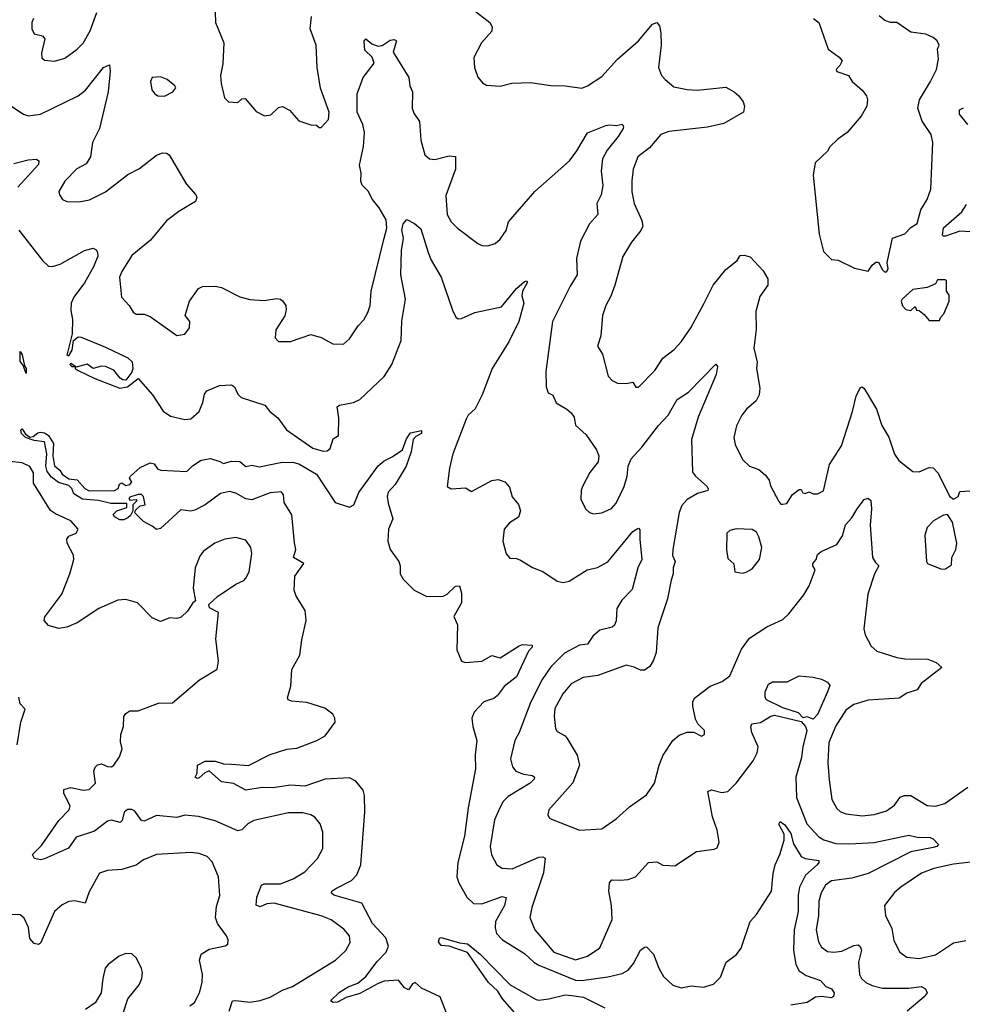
# Model space of a CAD drawing. Extents: x 1493970 to 1595317, y 729910 to 844791.
# Tile 9 of 256: x 1510023 to 1514658, y 770288 to 775130. Entities that reach past the tile are written whole.
import ezdxf

# ---------------------------------------------------------------- set-up
doc = ezdxf.new("R2010")
doc.units = 0

msp = doc.modelspace()

# ---------------------------------------------------------------- linework, layer by layer
at = {"layer": '0CON10XD'}
for points in [[(1510982.5, 775215), (1510986, 775115), (1511026.2, 775015), (1511022.3, 774912.3), (1511010.6, 774855), (1511014, 774815), (1511030, 774745), (1511050, 774725), (1511095, 774722.5), (1511115, 774740), (1511131.7, 774741.7), (1511185, 774677.5), (1511227, 774657), (1511258.3, 774661.7), (1511295, 774697.5), (1511315, 774703.3), (1511350, 774685), (1511395, 774632.5), (1511455, 774612.5), (1511481.7, 774611.7), (1511495, 774600), (1511505, 774600), (1511540.7, 774639.3), (1511544, 774675), (1511502.4, 774792.4), (1511485.6, 774895), (1511481.4, 775005), (1511451.9, 775085), (1511457.1, 775145)], [(1510091.4, 775135), (1510082.9, 775115), (1510082, 775085), (1510095, 775060), (1510135, 775050), (1510146.2, 775035), (1510130, 774965), (1510132.7, 774942.7), (1510145, 774931.2), (1510195, 774926.2), (1510245, 774940.8), (1510305, 774984.4), (1510335, 775014.4), (1510370, 775075), (1510402.5, 775165)], [(1512255, 775177.5), (1512335, 775115.8), (1512345.6, 775095), (1512345, 775073.3), (1512294.2, 775015), (1512256.1, 774943.9), (1512260, 774895), (1512275, 774847.5), (1512298.8, 774818.8), (1512317.7, 774807.7), (1512385, 774802.5), (1512443.2, 774816.8), (1512535, 774821.4), (1512634.4, 774805.6), (1512705, 774804.4), (1512786.4, 774793.6), (1512815, 774804.3), (1512885, 774849.4), (1512963.1, 774935), (1513065, 775025.7), (1513135, 775107.1), (1513155, 775115.6), (1513169.6, 775099.6), (1513175.8, 775065), (1513176.9, 775005), (1513164.4, 774895), (1513179.2, 774855), (1513196, 774835), (1513239.3, 774799.3), (1513305, 774785.6), (1513355, 774782.2), (1513495, 774797.5), (1513536.7, 774775), (1513558.8, 774755), (1513580, 774725), (1513586.2, 774705), (1513582.5, 774675), (1513485, 774619.4), (1513405, 774600.8), (1513215, 774579.7), (1513175.2, 774564.8), (1513119.9, 774500.1), (1513062.2, 774455), (1513039.5, 774395), (1513032.7, 774337.3), (1513033.4, 774283.4), (1513044.4, 774225), (1513082.5, 774142.5), (1513086.1, 774115), (1513077.4, 774092.6), (1513031.1, 774035), (1512988.1, 773965), (1512950, 773825), (1512930, 773770), (1512904.5, 773725), (1512889.2, 773675), (1512880, 773575), (1512864.3, 773525), (1512888, 773485), (1512917.1, 773377.1), (1512935.9, 773355.9), (1512962.2, 773342.2), (1513005, 773340), (1513037.5, 773347.5), (1513052, 773322), (1513065, 773322), (1513145.4, 773404.6), (1513184.6, 773465.4), (1513241.3, 773508.7), (1513275, 773546.2), (1513322.9, 773615), (1513387.3, 773732.7), (1513431.9, 773825), (1513495, 773902), (1513550, 773945), (1513565, 773970), (1513585, 773972.5), (1513615, 773963.3), (1513679.2, 773895), (1513700.8, 773855), (1513702, 773825), (1513661.9, 773768.1), (1513642.7, 773695), (1513643.4, 773606.6), (1513632.7, 773515), (1513648.6, 773445), (1513645.8, 773415), (1513662.1, 773317.9), (1513659.5, 773285), (1513644.3, 773255), (1513596.2, 773213.8), (1513572.9, 773185), (1513546.6, 773133.4), (1513534.3, 773075), (1513541.3, 773041.3), (1513576.4, 772966.4), (1513611.2, 772935), (1513657.4, 772917.4), (1513690.2, 772890.2), (1513708, 772865), (1513715, 772837.5), (1513755, 772760), (1513765, 772747.5), (1513773, 772747), (1513795, 772750), (1513822.5, 772795), (1513855, 772820), (1513865, 772820), (1513873.6, 772803.6), (1513885, 772800), (1513905, 772807.5), (1513925, 772797.5), (1513945, 772797.5), (1513975, 772812.5), (1514005, 772943.3), (1514063.1, 773035), (1514117.7, 773202.3), (1514135, 773278.8), (1514155, 773318.8), (1514165, 773323.8), (1514175.5, 773315.5), (1514235.3, 773215.3), (1514262.7, 773135), (1514296.5, 773076.5), (1514323.8, 772993.8), (1514345, 772962), (1514415, 772908), (1514445, 772906), (1514495, 772928), (1514515, 772925.7), (1514539.2, 772899.2), (1514595, 772787.5), (1514615, 772772.5), (1514637.5, 772785), (1514645, 772810), (1514695, 772813.8)], [(1514285, 773890), (1514292.5, 773905), (1514287.5, 773935), (1514314.1, 774055.9), (1514375, 774076.7), (1514405, 774107.5), (1514435, 774127.5), (1514454, 774195), (1514484, 774245), (1514503, 774297), (1514512.5, 774525), (1514504, 774565), (1514460.5, 774630.5), (1514438.2, 774695), (1514447.5, 774735), (1514502, 774825), (1514530, 774885), (1514540.8, 774935), (1514536.1, 774983.9), (1514543.8, 775005), (1514533.8, 775025), (1514515, 775042), (1514477.6, 775057.6), (1514405, 775067.5), (1514335, 775116.2), (1514305, 775116.2), (1514276.1, 775126.1), (1514248.3, 775148.3)], [(1513926.1, 775136.1), (1513952.5, 775115), (1513997.5, 774985), (1514052.5, 774945), (1514067, 774927), (1514056.1, 774903.9), (1514037.5, 774885), (1514040, 774875), (1514097.5, 774855), (1514116.7, 774825), (1514165, 774783.8), (1514186, 774755), (1514190.8, 774735), (1514187.5, 774705), (1514160, 774655), (1514091.2, 774575), (1514045, 774542.5), (1514006.7, 774505), (1513995, 774483.8), (1513934.3, 774425.7), (1513924.4, 774365), (1513953.4, 774075), (1513975, 773990), (1514015, 773950), (1514047, 773947), (1514127.7, 773907.7), (1514195, 773892.5), (1514215, 773922.5), (1514233, 773937), (1514245, 773937.5), (1514265, 773900), (1514275, 773890), (1514285, 773890)], [(1509985, 774702.2), (1510041.2, 774665), (1510065, 774656.9), (1510125, 774664.4), (1510310, 774755), (1510346.2, 774783.8), (1510435, 774894.3), (1510465, 774907.5), (1510468.5, 774875), (1510458.2, 774775), (1510415.3, 774595), (1510381.1, 774525), (1510371.9, 774455), (1510349.8, 774420.2), (1510303.3, 774396.7), (1510245.7, 774335), (1510216, 774285), (1510218.3, 774268.3), (1510233.3, 774245), (1510255, 774236.2), (1510313.9, 774233.9), (1510366.7, 774243.3), (1510445, 774283.3), (1510555, 774367.8), (1510612.8, 774397.2), (1510695, 774463.1), (1510725.7, 774475.7), (1510745, 774474), (1510758.8, 774465), (1510842.4, 774322.4), (1510888.8, 774268.8), (1510893.3, 774255), (1510886.7, 774235), (1510805, 774186.9), (1510745, 774140), (1510666.2, 774045), (1510575, 773970.5), (1510525, 773892.2), (1510513.9, 773863.9), (1510524.2, 773765), (1510561.2, 773725), (1510581.7, 773691.7), (1510595, 773682), (1510635, 773682), (1510665, 773670), (1510795, 773576.2), (1510835, 773583.3), (1510858, 773615), (1510860, 773645), (1510836.7, 773675), (1510858, 773745), (1510901.7, 773808.3), (1510922.3, 773817.7), (1510985, 773818.9), (1511015, 773813.1), (1511105, 773767.5), (1511154.4, 773754.4), (1511225, 773748.6), (1511285, 773759.4), (1511305, 773755.8), (1511315, 773747.5), (1511331.4, 773725), (1511332.5, 773705), (1511326.8, 773673.2), (1511282, 773605), (1511280, 773565), (1511295, 773547.5), (1511355, 773546.7), (1511455, 773581.2), (1511505, 773566.2), (1511562.5, 773535), (1511615, 773534), (1511645, 773561.2), (1511688, 773625), (1511715, 773653.8), (1511735, 773690), (1511745.6, 773725), (1511750.6, 773795), (1511815.2, 774054.8), (1511828.1, 774105), (1511825, 774145.8), (1511790.4, 774205), (1511757.7, 774245), (1511736.8, 774286.8), (1511706.6, 774316.6), (1511700.8, 774335), (1511702.3, 774375), (1511694, 774415), (1511713.6, 774506.4), (1511717.6, 774575), (1511710.7, 774615), (1511682.9, 774675), (1511683.1, 774765), (1511711.2, 774845), (1511765.7, 774915), (1511755.7, 774945), (1511720, 774980), (1511716.1, 775023.9), (1511725, 775036), (1511755, 775010.5), (1511785, 775000), (1511805, 775002.7), (1511845, 775029.3), (1511865, 775032.5), (1511875.5, 775025.5), (1511859.4, 774969.4), (1511935.6, 774845), (1511941.4, 774805), (1511954.3, 774775), (1511952, 774695), (1511960.3, 774670.3), (1511989.1, 774629.1), (1511995, 774537.5), (1512015.8, 774465.8), (1512037.5, 774445), (1512065, 774442.5), (1512135, 774460.8), (1512166.5, 774456.5), (1512165.3, 774394.7), (1512118.5, 774265), (1512125, 774171.2), (1512145, 774136), (1512175, 774104.2), (1512275, 774028.8), (1512295, 774020), (1512325, 774018), (1512361.2, 774028.8), (1512385, 774051.2), (1512415, 774093.8), (1512425.6, 774135), (1512555.3, 774284.7), (1512725.8, 774435), (1512763.1, 774485), (1512815, 774573.8), (1512905, 774609.2), (1512925, 774613.3), (1512955, 774609.2), (1512985, 774615.7), (1512992.5, 774605), (1512990.6, 774595), (1512965, 774554.5)], [(1510735, 774754), (1510776.7, 774775), (1510790, 774795), (1510786.7, 774805), (1510747.5, 774835), (1510715, 774848.8), (1510674.2, 774845.8), (1510666.2, 774825), (1510673.3, 774785), (1510686.1, 774766.1), (1510702.5, 774755), (1510735, 774754)], [(1514685.4, 774615), (1514643.8, 774665), (1514643.8, 774686.2), (1514664.2, 774695.8)], [(1512965, 774554.5), (1512911.6, 774488.4), (1512888.5, 774445), (1512882.5, 774385), (1512889.5, 774315), (1512881.2, 774268.8), (1512861.5, 774225), (1512865, 774172.5), (1512823.9, 774126.1), (1512779.7, 774040.3), (1512760.5, 773955), (1512764.4, 773875), (1512730.2, 773819.8), (1512642.7, 773645), (1512610.7, 773399.3), (1512611.4, 773325), (1512620.8, 773295), (1512645, 773284), (1512660, 773245), (1512713.8, 773215), (1512735, 773196), (1512750, 773175), (1512755.6, 773135.6), (1512808.9, 773088.9), (1512859.2, 773015), (1512870.6, 772985), (1512866.9, 772955), (1512826.4, 772903.6), (1512790, 772835), (1512783.1, 772815), (1512782.1, 772772.1), (1512804.4, 772724.4), (1512825, 772706), (1512845, 772699.2), (1512885, 772704.3), (1512933, 772727), (1512955, 772752.5), (1512994.6, 772835), (1513009.5, 772885), (1513014.2, 772935), (1513029.3, 772970.7), (1513082.7, 773027.3), (1513164.5, 773135), (1513211.1, 773185), (1513255, 773262), (1513312, 773298), (1513445, 773436), (1513454.2, 773424.2), (1513448, 773385), (1513358.2, 773175), (1513326.9, 773065), (1513331.5, 772905), (1513345, 772885.6), (1513403.1, 772835), (1513408.8, 772821.2), (1513406.7, 772815), (1513355, 772799.5), (1513305, 772770), (1513278.9, 772741.1), (1513265, 772706.7), (1513233.8, 772525), (1513232.9, 772495), (1513245.5, 772465), (1513236.5, 772435), (1513236.7, 772405), (1513225.4, 772374.6), (1513208.6, 772281.4), (1513161.3, 772138.7), (1513152.6, 772017.4), (1513139.6, 771980.4), (1513121.2, 771948.8), (1513095, 771931.5), (1513075, 771931.5), (1513045, 771946.7), (1513005, 771955.6), (1512865, 771904.5), (1512794, 771896), (1512735.3, 771864.7), (1512692.9, 771815), (1512655, 771743.3), (1512651.1, 771705), (1512656.9, 771645), (1512665, 771629.2), (1512705, 771607.8), (1512715.3, 771595.3), (1512763.5, 771513.5), (1512775.4, 771465), (1512742.1, 771377.9), (1512624.2, 771245), (1512620.5, 771220.5), (1512626.1, 771206.1), (1512638.3, 771198.3), (1512775, 771144), (1512885, 771151.2), (1512955, 771200), (1513020.5, 771259.5), (1513105, 771318.8), (1513144.3, 771375), (1513166.4, 771463.6), (1513186.4, 771513.6), (1513233.7, 771586.3), (1513265, 771612), (1513305, 771626.7), (1513337, 771627), (1513375, 771607.5), (1513390, 771615), (1513390, 771635), (1513357, 771667), (1513345, 771690), (1513332.9, 771755), (1513333.4, 771776.6), (1513342, 771795), (1513417.9, 771852.1), (1513476.7, 771875), (1513515, 771903.8), (1513571.9, 772035), (1513610.9, 772089.1), (1513695.8, 772144.2), (1513775, 772180), (1513805, 772208), (1513878.9, 772301.1), (1513904.6, 772345.4), (1513934.4, 772425), (1513922, 772445), (1513922.5, 772455), (1513938.6, 772475), (1513945, 772500), (1513963.3, 772515), (1514040.9, 772549.1), (1514068.4, 772591.6), (1514083.8, 772646.2), (1514115, 772680), (1514140, 772725), (1514175, 772770), (1514195, 772776.2), (1514208, 772765), (1514211.4, 772725), (1514204.4, 772645), (1514215.7, 772485), (1514231.3, 772461.3), (1514246.4, 772443.6), (1514225.7, 772405), (1514192.3, 772305), (1514173.6, 772135), (1514180, 772105), (1514209.3, 772049.3), (1514236.7, 772025), (1514335, 771993.3), (1514375, 771986.7), (1514487.5, 771985), (1514529.7, 771969.7), (1514556.7, 771945), (1514454.7, 771865.3), (1514435.3, 771834.7), (1514385, 771817.7), (1514347, 771793), (1514195, 771783.3), (1514125, 771761.8), (1514085.6, 771735), (1514035, 771657.5), (1514001.5, 771575), (1513996.1, 771475), (1514002.3, 771392.3), (1514015.4, 771295.4), (1514040.6, 771250.6), (1514056.3, 771236.3), (1514084.6, 771224.6), (1514165.4, 771215.4), (1514225, 771221.2), (1514285, 771239.5), (1514325, 771267.8), (1514352.3, 771307.7), (1514371.2, 771315), (1514405, 771315.4), (1514485, 771266.4), (1514525, 771262.1), (1514572, 771275), (1514685, 771356.2)], [(1509995, 774422.2), (1510065, 774440), (1510105, 774443.6), (1510116.8, 774435), (1510115, 774417.5), (1510014.3, 774305.7)], [(1514725, 774084.7), (1514645, 774089), (1514575, 774064.6), (1514565, 774064.4), (1514560.9, 774070.9), (1514565, 774106.2), (1514655, 774184.6), (1514678.5, 774221.5)], [(1510018.2, 774095), (1510135, 773945.6), (1510165, 773917.8), (1510185, 773915.6), (1510222.4, 773927.6), (1510342.5, 773995), (1510385, 774006.7), (1510398.3, 773998.3), (1510406, 773986), (1510407, 773967), (1510386.2, 773915), (1510342.3, 773835), (1510289.6, 773765), (1510276.8, 773735), (1510275, 773700), (1510283.5, 773655), (1510281.4, 773585), (1510255, 773480), (1510265, 773476.7), (1510280.8, 773505), (1510287.3, 773552.7), (1510310.2, 773569.8), (1510325, 773569.1), (1510445, 773518.6), (1510555, 773466.9), (1510576.7, 773446.7), (1510579.4, 773415), (1510574.1, 773395.9), (1510545, 773357.5), (1510530.7, 773359.3), (1510517.3, 773367.3), (1510485.8, 773405.8), (1510445, 773423.8), (1510425, 773426), (1510384.1, 773414.1), (1510355, 773436.2), (1510301.2, 773421.2), (1510275, 773439.2), (1510270, 773435), (1510280, 773425), (1510293.6, 773423.6), (1510296.2, 773415), (1510311.4, 773405), (1510393.3, 773365), (1510515, 773317.3), (1510552.9, 773325), (1510605, 773365.8), (1510675.6, 773285), (1510728, 773205), (1510765, 773180.9), (1510835, 773163.8), (1510865, 773167.1), (1510905, 773202.5), (1510923.3, 773246.7), (1510931.9, 773288.1), (1510942.9, 773305), (1511005, 773330.6), (1511065, 773333.5), (1511080, 773325), (1511095, 773288.8), (1511112.6, 773272.6), (1511228.8, 773235), (1511253.4, 773203.4), (1511292, 773172), (1511335, 773113.3), (1511465, 773022.1), (1511515, 773008.8), (1511535, 773010), (1511549.4, 773020.6), (1511565, 773068.8), (1511591.2, 773085), (1511591.7, 773171.7), (1511584.4, 773225.6), (1511595.7, 773234.3), (1511665, 773248.1), (1511695, 773261.4), (1511814.4, 773375), (1511853.6, 773435), (1511897.9, 773552.1), (1511902.1, 773647.9), (1511920.8, 773755), (1511897.1, 773875), (1511901.1, 773995), (1511910, 774055), (1511901.9, 774095), (1511908.5, 774125), (1511926.4, 774146.4), (1511965, 774127.5), (1511995, 774101.2), (1512031.4, 773985), (1512046.6, 773946.6), (1512095, 773863.3), (1512151.2, 773701.2), (1512167.7, 773667.7), (1512178.8, 773658.8), (1512195, 773660), (1512260.5, 773689.5), (1512391.5, 773718.5), (1512465, 773808.6), (1512505, 773842), (1512516, 773846), (1512519.2, 773839.2), (1512496, 773795), (1512492, 773772), (1512501.2, 773735), (1512477.3, 773645), (1512427.8, 773545), (1512345.6, 773415), (1512296.9, 773285), (1512263.1, 773216.9), (1512228.8, 773185), (1512218, 773165), (1512152.5, 772995), (1512135.7, 772924.3), (1512124.4, 772834.4), (1512145, 772822.2), (1512215, 772827.5), (1512245, 772810), (1512345, 772864.4), (1512375, 772868.1), (1512408.1, 772858.1), (1512430.7, 772830.7), (1512445, 772783.3), (1512475.5, 772745.5), (1512485.6, 772715), (1512475, 772684), (1512431.2, 772655), (1512404.3, 772625), (1512399.2, 772565), (1512415, 772502.5), (1512432.3, 772482.3), (1512465, 772480), (1512485, 772472), (1512545, 772436), (1512595, 772415.8), (1512665, 772369.2), (1512695, 772362.9), (1512725, 772369.4), (1512813.8, 772425), (1512863.7, 772436.3), (1512915, 772463.6), (1513037.3, 772612.7), (1513055, 772624.5), (1513065, 772628.8), (1513071.4, 772621.4), (1513071.5, 772575), (1513082.2, 772475), (1513061.8, 772435), (1513035, 772328), (1512984.4, 772275), (1512958.9, 772235), (1512955.4, 772174.6), (1512947.6, 772152.4), (1512936.9, 772143.1), (1512875, 772127.8), (1512841.7, 772098.3), (1512815, 772058.5), (1512775, 772053.6), (1512701.1, 772015), (1512635, 771947.9), (1512592.2, 771885), (1512536.2, 771775), (1512479.2, 771625), (1512457.9, 771585), (1512436.2, 771495), (1512446.5, 771456.5), (1512463.1, 771435), (1512500.6, 771420.6), (1512545, 771413.3), (1512554.4, 771405), (1512552.2, 771395), (1512532.2, 771375), (1512425, 771310.5), (1512400, 771285), (1512383.1, 771255), (1512356.8, 771195), (1512336.4, 771065), (1512342.6, 771022.6), (1512369.2, 770975), (1512395, 770958.1), (1512445, 770954.6), (1512575, 771011.1), (1512595, 771013.3), (1512606.2, 771006.2), (1512599.1, 770935), (1512540.5, 770765), (1512531.5, 770715), (1512555.6, 770655), (1512648.6, 770545), (1512755, 770507.3), (1512814.6, 770525.4), (1512875, 770565.8), (1512936.9, 770705), (1512933.3, 770775), (1512919.5, 770845), (1512922.2, 770885), (1512935, 770900), (1512975, 770899.4), (1513015, 770901.9), (1513050, 770915), (1513115, 770986.2), (1513155, 770988.8), (1513185, 770972), (1513245, 770970), (1513350.9, 771039.1), (1513438.3, 771051.7), (1513451.7, 771058.3), (1513462, 771085), (1513452.9, 771145), (1513429.4, 771209.4), (1513406, 771335), (1513425, 771342.5), (1513475, 771329.1), (1513504.5, 771335.5), (1513545, 771375.7), (1513628.8, 771485), (1513648.8, 771525), (1513653.6, 771553.6), (1513623.5, 771625), (1513617.5, 771652.5), (1513622.1, 771667.9), (1513665, 771674.4), (1513716, 771705), (1513735, 771709.7), (1513865, 771678.6), (1513886.6, 771655), (1513893.1, 771635), (1513874.2, 771554.2), (1513867.7, 771502.3), (1513839.2, 771405), (1513841.8, 771305), (1513893.3, 771175), (1513951.5, 771111.5), (1513976.6, 771096.6), (1514035, 771079.1), (1514105, 771077.1), (1514225, 771084.2), (1514395, 771120.6), (1514435, 771110.6), (1514499.1, 771109.1), (1514515, 771101.4), (1514540, 771075), (1514532.9, 771065), (1514515, 771058.8), (1514405, 771038.6), (1514195, 770931.9), (1514115, 770908.9), (1514015, 770896), (1513985.2, 770874.8), (1513963.1, 770836.9), (1513951.6, 770795), (1513950.7, 770725), (1513938.9, 770655), (1513950.4, 770595), (1513965, 770569.4), (1513995, 770548.9), (1514025.4, 770544.6), (1514065, 770550), (1514125, 770577.7), (1514145, 770580.5), (1514155, 770572.5), (1514161.2, 770555), (1514147.3, 770495), (1514152.1, 770435), (1514162.2, 770415), (1514183.1, 770395), (1514215, 770380.3), (1514265, 770368.2), (1514395, 770368.6), (1514455.4, 770375.4), (1514476.2, 770365), (1514484.2, 770345), (1514470.6, 770325), (1514386.4, 770255)], [(1514545, 773650), (1514550, 773665), (1514567, 773683), (1514592.5, 773745), (1514592.5, 773775), (1514580, 773795), (1514580, 773845), (1514575, 773850), (1514535, 773850), (1514525, 773830), (1514485, 773812.5), (1514415, 773802.5), (1514362.5, 773755), (1514357.5, 773745), (1514363, 773723), (1514380, 773705), (1514405, 773700), (1514425, 773720), (1514431.7, 773701.7), (1514445, 773700), (1514470, 773680), (1514495, 773650), (1514545, 773650)], [(1510055, 773390), (1510039.7, 773429.7), (1510025, 773450), (1510025, 773497.5), (1510035, 773482.5), (1510047.1, 773427.1), (1510055.5, 773415), (1510055, 773390)], [(1512133.3, 770215), (1512091.2, 770325), (1511997.9, 770367.9), (1511967.5, 770395), (1511955, 770388.8), (1511935, 770360), (1511915, 770369.4), (1511885, 770407.3), (1511815, 770401.8), (1511785, 770391.4), (1511695, 770341.9), (1511628, 770322), (1511585, 770298.5), (1511565, 770298.1), (1511551.2, 770305), (1511595, 770348.9), (1511637.5, 770375), (1511685, 770393.2), (1511724.8, 770425.2), (1511780.6, 770499.4), (1511825, 770544.6), (1511836.4, 770575), (1511823.3, 770615), (1511757.2, 770685), (1511705.5, 770785), (1511568, 770825), (1511556, 770835), (1511558, 770845), (1511577.5, 770857.5), (1511655, 770897.5), (1511681.1, 770925), (1511699.7, 770975), (1511720.3, 771235), (1511719.2, 771315), (1511711.1, 771341.1), (1511676.1, 771385), (1511645, 771401.3), (1511524.8, 771395.2), (1511425, 771361.6), (1511355, 771365.8), (1511267.2, 771352.8), (1511215, 771354.7), (1511135, 771341.2), (1511075, 771373.3), (1511015, 771383.1), (1510955, 771435.8), (1510932.8, 771427.2), (1510905, 771402.2), (1510895, 771398), (1510886.2, 771405), (1510895.8, 771425), (1510898, 771465), (1510935, 771483.8), (1510985, 771484.1), (1511025, 771470.8), (1511065, 771469.2), (1511147.9, 771462.1), (1511255, 771516.9), (1511337.2, 771542.8), (1511385, 771547.8), (1511484.4, 771585.6), (1511525, 771609.2), (1511574.4, 771675), (1511572.7, 771695), (1511562.5, 771715), (1511522.9, 771745), (1511435, 771772.3), (1511358.9, 771778.9), (1511343.8, 771785), (1511339.2, 771795), (1511356.9, 771853.1), (1511361.4, 771935), (1511400.9, 772005), (1511409.5, 772080.5), (1511431.1, 772175), (1511425.9, 772225), (1511382.7, 772295), (1511372.9, 772325), (1511376.2, 772393.8), (1511420, 772455), (1511368.8, 772485), (1511380.8, 772525), (1511375, 772557.5), (1511360.5, 772695), (1511322.7, 772755), (1511320.8, 772795), (1511308.2, 772808.2), (1511255, 772803.3), (1511165, 772769.1), (1511135, 772774), (1511085, 772801.5), (1511055, 772809.5), (1511010.2, 772799.8), (1510935, 772744), (1510885, 772717.5), (1510865, 772713.8), (1510815, 772720), (1510715, 772627.5), (1510695, 772622.5), (1510675, 772640), (1510631.7, 772661.7), (1510590, 772705), (1510591.7, 772718.3), (1510615, 772740), (1510640, 772745), (1510632.5, 772785), (1510622.5, 772795), (1510605, 772795.8), (1510565, 772782.5), (1510560, 772775), (1510565, 772767.5), (1510595, 772770), (1510600, 772765), (1510580, 772745), (1510580, 772715), (1510568.3, 772691.7), (1510555, 772680), (1510535, 772670), (1510515, 772670), (1510490, 772685), (1510483, 772697), (1510500, 772715), (1510549.3, 772730.7), (1510550, 772750), (1510471.2, 772751.2), (1510410, 772765), (1510332.5, 772772.5), (1510288.8, 772798.8), (1510280, 772825), (1510265, 772839.2), (1510213.8, 772853.8), (1510180.2, 772880.2), (1510158.8, 772908.8), (1510152.4, 772935), (1510156.5, 772995), (1510145, 773054), (1510095, 773060), (1510052, 773075), (1510031.5, 773095), (1510028.3, 773111.7), (1510035, 773117.5), (1510051.1, 773091.1), (1510075, 773077.5), (1510089.8, 773080.2), (1510111.5, 773098.5), (1510125, 773102.1), (1510145, 773098.2), (1510164.3, 773085), (1510188.9, 773045), (1510186.4, 772985), (1510195, 772936), (1510221.2, 772915), (1510231.2, 772895), (1510265, 772872.5), (1510305, 772866.7), (1510342.9, 772825), (1510365, 772812.9), (1510490, 772815), (1510507.5, 772825), (1510513.9, 772846.1), (1510525, 772852.5), (1510545, 772840), (1510565, 772844.3), (1510573.8, 772855), (1510563.3, 772875), (1510567.5, 772885), (1510615, 772927.5), (1510665, 772950), (1510683.8, 772945), (1510701.3, 772921.3), (1510717.5, 772915), (1510845, 772907.8), (1510873.4, 772936.6), (1510915, 772963.1), (1510962, 772972), (1511007, 772957), (1511025, 772948), (1511065, 772958.8), (1511105, 772957.5), (1511135, 772933.3), (1511165, 772938.8), (1511201.4, 772931.4), (1511305, 772951.8), (1511365, 772953.2), (1511395, 772946.6), (1511482.2, 772895), (1511575, 772756.2), (1511645, 772732.9), (1511665.6, 772745), (1511690.5, 772805), (1511785, 772935.8), (1511815, 772960.8), (1511855, 772980), (1511904.6, 773015.4), (1511925, 773068.6), (1511945, 773098.9), (1511999.3, 773109.3), (1511999.2, 773095), (1511970.2, 773079.8), (1511957.1, 773065), (1511948.2, 773005), (1511923.8, 772935), (1511870, 772845), (1511835, 772806.7), (1511830, 772785), (1511835, 772752), (1511857.8, 772675), (1511835.8, 772625), (1511832.9, 772565), (1511845, 772524), (1511888, 772465), (1511894.2, 772445), (1511894.2, 772405), (1511908.7, 772378.7), (1511962.5, 772325), (1512025, 772292.8), (1512105.3, 772294.7), (1512124.2, 772305), (1512165, 772344), (1512185.7, 772345.7), (1512195, 772310), (1512195, 772262.5), (1512157.5, 772195), (1512176, 772155), (1512172, 772032), (1512196, 771976), (1512215, 771968.8), (1512295, 771975.7), (1512345, 772003.8), (1512385, 771992), (1512478.6, 772051.4), (1512495, 772058), (1512542.5, 772055), (1512543.3, 772045), (1512525.5, 772024.5), (1512465, 771898.6), (1512405, 771851.8), (1512370.5, 771805), (1512355, 771792.7), (1512305, 771775.6), (1512257.1, 771725), (1512245.6, 771695), (1512250.5, 771655), (1512271.5, 771585), (1512262.2, 771515), (1512264.1, 771445.9), (1512228.8, 771255), (1512210.7, 771115), (1512177.5, 770985), (1512172.9, 770915), (1512181.5, 770885), (1512221.1, 770815), (1512253.6, 770783.6), (1512295, 770782.3), (1512395, 770817.7), (1512414.2, 770814.2), (1512406.5, 770775), (1512362.2, 770695), (1512360.8, 770665), (1512367.4, 770637.4), (1512396.9, 770605), (1512505, 770538.4), (1512551.3, 770495), (1512575, 770480.2), (1512755, 770407.7), (1512785, 770406.2), (1512915, 770423.5), (1512985, 770439.5), (1513014, 770456), (1513040.4, 770489.6), (1513075, 770554.3), (1513095, 770570), (1513105, 770570.8), (1513140, 770535), (1513166.2, 770466.2), (1513188.9, 770425), (1513235, 770382.2), (1513275, 770368.8), (1513325, 770378.8), (1513385, 770372.5), (1513435, 770387.5), (1513468.3, 770421.7), (1513497.1, 770495), (1513546.6, 770533.4), (1513571.1, 770565), (1513614.4, 770695), (1513645, 770729.2), (1513720, 770845), (1513727.7, 770932.3), (1513736.7, 770975), (1513761.1, 771025), (1513781.1, 771095), (1513781.1, 771125), (1513756, 771174), (1513762, 771188), (1513785, 771171.1), (1513815, 771128.5), (1513828.2, 771078.2), (1513864.7, 771014.7), (1513884.7, 771004.7), (1513952, 770995), (1513952.5, 770985), (1513944.3, 770975), (1513886, 770924), (1513856.4, 770863.6), (1513850, 770825), (1513851, 770745), (1513830.7, 770655), (1513828.1, 770555), (1513839.6, 770485), (1513855, 770452.9), (1513889.6, 770429.6), (1513960, 770405), (1513986.1, 770376.1), (1514015, 770364), (1514027.8, 770345), (1514025, 770326.7), (1514015, 770320.8), (1513965, 770326.7), (1513935, 770323.2), (1513895, 770296.6), (1513815, 770283.5)], [(1511053.8, 770255), (1511068.8, 770305), (1511085, 770307.8), (1511155, 770298.2), (1511205, 770306.4), (1511255, 770324.3), (1511315, 770357.8), (1511363.7, 770376.3), (1511575.8, 770505), (1511627, 770553), (1511647.9, 770592.1), (1511644.3, 770625), (1511617.6, 770657.6), (1511555, 770704.5), (1511505, 770723.8), (1511275, 770785.3), (1511238.2, 770781.8), (1511205, 770768.1), (1511185.9, 770775.9), (1511189.2, 770815), (1511211.4, 770875), (1511225, 770880.4), (1511305, 770880.4), (1511367.5, 770905), (1511425, 770939.4), (1511487.1, 771005), (1511514, 771055), (1511514.1, 771134.1), (1511500, 771175), (1511475, 771208.8), (1511455, 771220.8), (1511415, 771230), (1511345, 771229.1), (1511175, 771191.9), (1511144.6, 771175.4), (1511115, 771147.1), (1511095, 771142.2), (1510985, 771191.1), (1510902.5, 771212.5), (1510835, 771217.9), (1510795, 771207.1), (1510695, 771217.3), (1510635, 771188.5), (1510622.8, 771192.8), (1510588.5, 771238.5), (1510575, 771246), (1510553.5, 771246.5), (1510536.4, 771233.6), (1510527.2, 771192.8), (1510517.9, 771182.1), (1510475, 771193.2), (1510455, 771188.2), (1510390.3, 771139.7), (1510300.5, 771109.5), (1510263.1, 771056.9), (1510145, 771003.6), (1510125, 770999.6), (1510095.4, 771005.4), (1510086.7, 771025), (1510131.1, 771068.9), (1510215, 771192.5), (1510266.7, 771245), (1510271.9, 771265), (1510240, 771325), (1510240, 771345), (1510275, 771353.8), (1510335, 771341.2), (1510365, 771344.4), (1510395.7, 771375), (1510387.1, 771435), (1510394.2, 771455), (1510405, 771465.5), (1510425, 771470.8), (1510455, 771457.1), (1510474.2, 771455.8), (1510486.2, 771465), (1510513.8, 771505), (1510526.2, 771545), (1510519.5, 771579.5), (1510520.8, 771615), (1510534.2, 771655), (1510535.8, 771704.2), (1510545, 771718.8), (1510565, 771730.8), (1510605, 771732), (1510705, 771768.8), (1510775, 771770), (1510907, 771883), (1510993.6, 771936.4), (1511000, 771975), (1510986.7, 772085), (1511000, 772215), (1510957, 772237), (1510953.3, 772255), (1510995, 772292.9), (1511085, 772353.8), (1511125, 772371.5), (1511135, 772382.9), (1511151.2, 772415), (1511164.3, 772505), (1511160, 772535), (1511135, 772571.2), (1511085, 772584.3), (1511032.5, 772575), (1510983.3, 772555), (1510926, 772515), (1510908.9, 772491.1), (1510886, 772435), (1510876, 772335), (1510887.5, 772272.5), (1510875, 772262.5), (1510848.8, 772221.2), (1510817.4, 772192.6), (1510795, 772185.6), (1510761.3, 772188.7), (1510715, 772171.2), (1510675, 772188), (1510601.7, 772261.7), (1510545, 772279.4), (1510505, 772275.7), (1510412, 772235), (1510305, 772164.4), (1510255, 772142.2), (1510215, 772135.6), (1510165, 772151.1), (1510143.3, 772175), (1510146.4, 772193.6), (1510229.5, 772305), (1510270, 772405), (1510290, 772475), (1510286.9, 772496.9), (1510256.9, 772555), (1510254.2, 772575), (1510265, 772590), (1510300, 772605), (1510311.2, 772625), (1510274, 772665), (1510199.2, 772699.2), (1510175, 772716.6), (1510091.5, 772851.5), (1510091.7, 772901.7), (1510073.5, 772933.5), (1510035, 772950.4), (1509975, 772956.9)], [(1514555, 772427.5), (1514575, 772430), (1514605, 772450), (1514606.7, 772485), (1514626, 772525), (1514631.4, 772555), (1514608.9, 772658.9), (1514585, 772696.7), (1514565, 772693.8), (1514516.7, 772665), (1514485, 772632.5), (1514473.8, 772595), (1514481.2, 772465), (1514486.2, 772455), (1514555, 772427.5)], [(1513575, 772407.5), (1513595, 772413.3), (1513625, 772430), (1513660, 772475), (1513672.5, 772535), (1513656.4, 772586.4), (1513645, 772610), (1513625, 772622.5), (1513545, 772626.2), (1513515, 772617.5), (1513500, 772605), (1513497.5, 772525), (1513505, 772480), (1513533.6, 772453.6), (1513540, 772415), (1513575, 772407.5)], [(1513925, 771690.2), (1513895, 771701.7), (1513875, 771696.8), (1513851.5, 771721.5), (1513775, 771746.8), (1513695, 771785.9), (1513687.7, 771797.7), (1513688.5, 771825), (1513705, 771862.5), (1513725, 771873.3), (1513796.4, 771873.6), (1513855, 771903.3), (1513925, 771897.5), (1513965, 771887.5), (1513995, 771872.5), (1514005.8, 771855.8), (1513995, 771824), (1513945, 771713.9), (1513925, 771690.2)], [(1510010.8, 771565), (1510028, 771675), (1510049.5, 771739.5), (1510026.2, 771765), (1510018.8, 771798.8)], [(1510859.1, 770280.9), (1510882.1, 770297.9), (1510906.7, 770345), (1510920.5, 770395), (1510921.5, 770435), (1510907.9, 770505), (1510915.6, 770535), (1510955, 770560), (1511034.1, 770575.9), (1511045.7, 770584.3), (1511047.5, 770605), (1511040, 770625), (1510996, 770686), (1510985.5, 770715), (1510990.7, 770769.3), (1511006.7, 770823.3), (1511000.6, 770915), (1510969.2, 770989.2), (1510945, 771014.5), (1510905, 771030), (1510864.6, 771035.4), (1510695, 771025.6), (1510631.7, 770998.3), (1510595, 770971.9), (1510525, 770950.8), (1510454.2, 770945.8), (1510415, 770933.8), (1510365, 770842), (1510345, 770785.8), (1510295, 770797.5), (1510265, 770794.2), (1510232.4, 770777.6), (1510195, 770744.2), (1510125, 770588.8), (1510115, 770582.9), (1510095, 770587.5), (1510072.6, 770612.6), (1510066.9, 770666.9), (1510045, 770712), (1510025, 770728.6), (1509975, 770730)], [(1514782.9, 770997.1), (1514615, 770977.8), (1514516.9, 770956.9), (1514456.8, 770933.2), (1514356, 770865), (1514325, 770838.8), (1514275.7, 770775), (1514279.2, 770725), (1514311.1, 770661.1), (1514321.7, 770601.7), (1514350, 770545), (1514385, 770520), (1514445, 770513.3), (1514525, 770532.1), (1514615, 770591.2), (1514675, 770602.9)], [(1512480, 770220), (1512396.2, 770315), (1512373.2, 770353.2), (1512327.5, 770395), (1512225, 770544), (1512135, 770574.2), (1512095, 770578), (1512082.5, 770595), (1512086.7, 770613.3), (1512095, 770616.2), (1512185, 770590), (1512225, 770586.2), (1512286.5, 770535), (1512435, 770384.2), (1512562.3, 770312.3), (1512575, 770308.8), (1512625, 770316), (1512705, 770334.3), (1512737.7, 770332.3), (1512795, 770322.9), (1512900.8, 770270.8)], [(1510528.6, 770235), (1510554, 770315), (1510610, 770385), (1510624, 770415), (1510626.2, 770445), (1510622.5, 770465), (1510597.5, 770515), (1510575, 770536.7), (1510545, 770538.8), (1510512.5, 770525), (1510457.5, 770485), (1510444.1, 770465.9), (1510431.2, 770415), (1510424.2, 770345), (1510395, 770296), (1510347, 770263)]]:
    msp.add_lwpolyline(points, dxfattribs=at)

doc.saveas('drawing.dxf')
